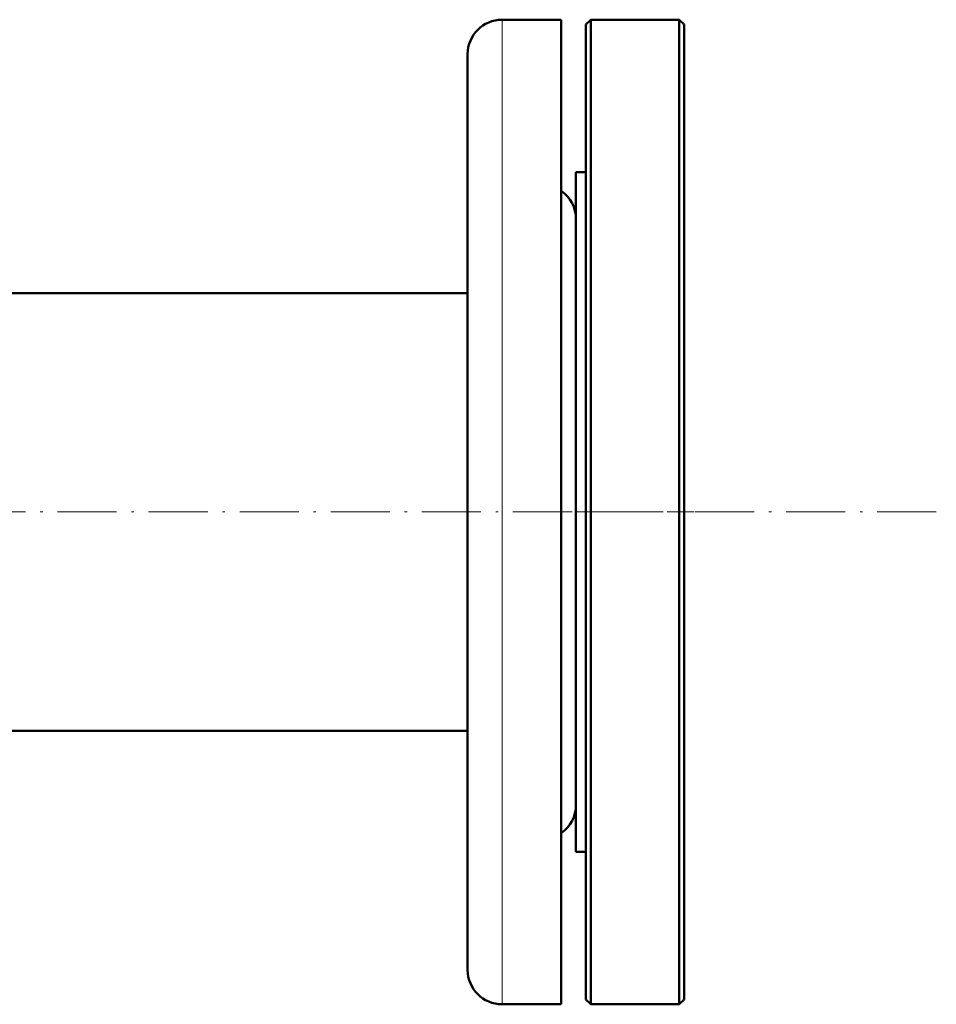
# Model space of a CAD drawing. Extents: x -1768 to 2122, y -1726 to 708.
# Tile 35 of 71: x 532 to 718, y -1726 to -1526. Entities that reach past the tile are written whole.
import ezdxf

# ---------------------------------------------------------------- set-up
doc = ezdxf.new("R2010")
doc.units = 0
doc.linetypes.add('DASHDOT', pattern=[18.5, 12, -3, 0.5, -3])

msp = doc.modelspace()

# ---------------------------------------------------------------- linework, layer by layer
at = {"color": 7, "lineweight": 18}
for p, q in [((629.57, -1525.6), (629.57, -1713.36)), ((629.57, -1713.36), (629.57, -1725.6))]:
    msp.add_line(p, q, dxfattribs=at)
at = {"color": 7, "lineweight": 50}
for p, q in [((641.57, -1525.6), (629.57, -1525.6)), ((641.57, -1525.6), (641.57, -1713.36)), ((646.57, -1526.6), (647.57, -1525.6)), ((647.57, -1725.6), (647.57, -1525.6)), ((647.57, -1525.6), (665.57, -1525.6)), ((665.57, -1725.6), (665.57, -1525.6)), ((665.57, -1525.6), (666.57, -1526.6)), ((646.57, -1724.6), (646.57, -1526.6)), ((666.57, -1724.6), (666.57, -1526.6)), ((622.57, -1532.6), (622.57, -1707.22)), ((644.57, -1658.68), (644.57, -1556.6)), ((644.57, -1556.6), (646.57, -1556.6)), ((622.57, -1581.15), (426.72, -1581.15)), ((644.57, -1694.6), (644.57, -1658.68)), ((622.57, -1670.05), (-329.43, -1670.05)), ((644.57, -1694.6), (646.57, -1694.6)), ((622.57, -1707.22), (622.57, -1718.6)), ((641.57, -1713.36), (641.57, -1725.6)), ((641.57, -1725.6), (629.57, -1725.6)), ((646.57, -1724.6), (647.57, -1725.6)), ((647.57, -1725.6), (665.57, -1725.6)), ((665.57, -1725.6), (666.57, -1724.6))]:
    msp.add_line(p, q, dxfattribs=at)
at = {"color": 7, "linetype": 'DASHDOT', "lineweight": 18}
for p, q in [((717.77, -1625.6), (-424.63, -1625.6)), ((644.57, -1625.6), (668.57, -1625.6))]:
    msp.add_line(p, q, dxfattribs=at)
at = {"color": 7, "lineweight": 50}
for centre, start, end in [((629.57, -1532.6), 90, 180), ((637.57, -1566.1), 0, 55.1501), ((637.57, -1685.1), 304.8499, 360), ((629.57, -1718.6), 180, 270)]:
    msp.add_arc(centre, 7, start, end, dxfattribs=at)

doc.saveas('drawing.dxf')
